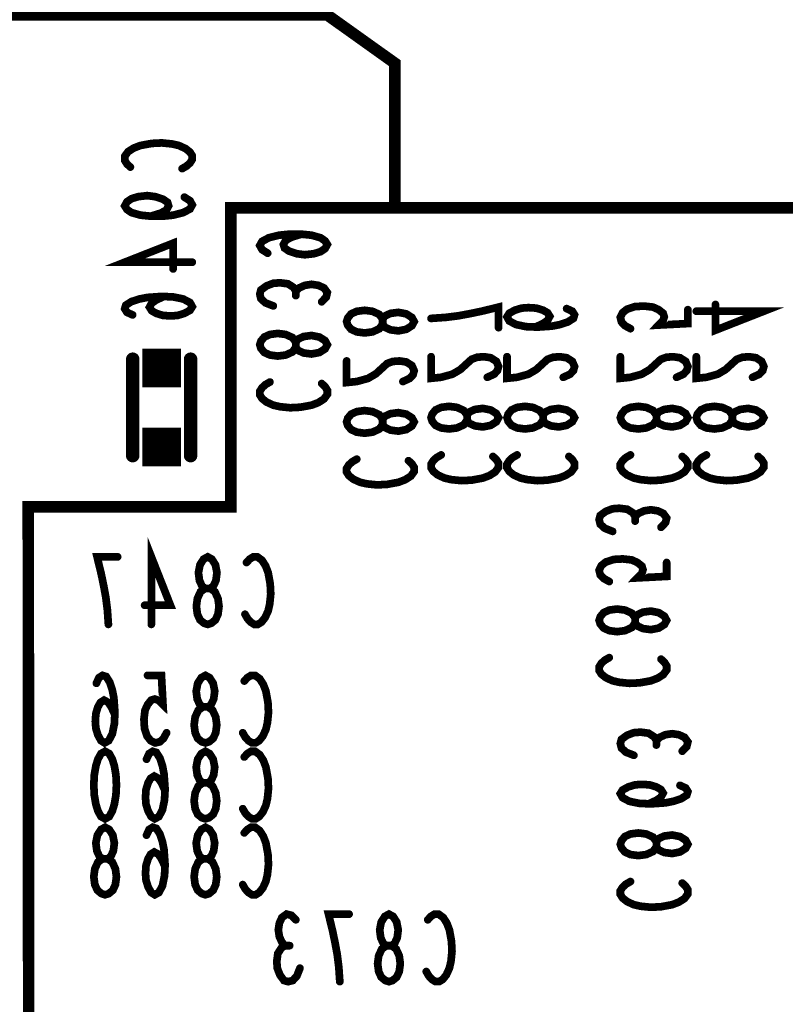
# Model space of a CAD drawing. Extents: x 0 to 8.86, y -3.29 to 6.3.
# Tile 39 of 129: x 7.73 to 8.13, y 0.45 to 0.96. Entities that reach past the tile are written whole.
import ezdxf

# ---------------------------------------------------------------- set-up
doc = ezdxf.new("R2010")
doc.units = 0
doc.layers.get('0').update_dxf_attribs({"color": 3, "linetype": 'CONTINUOUS'})

# ---------------------------------------------------------------- blocks, each defined once
blk = doc.blocks.new('PAD_S1')
at = {"const_width": 1}
blk.add_lwpolyline([(-0.5, 0), (0.5, 0)], dxfattribs=at)
blk = doc.blocks.new('PAD_R1')
at = {"const_width": 0.5}
blk.add_lwpolyline([(0.25, 0, 1), (-0.25, 0, 1)], format="xyb", close=True, dxfattribs=at)

msp = doc.modelspace()

# ---------------------------------------------------------------- linework, layer by layer
for points, const_width in [([(7.43, 1.37), (7.43, 1.265), (7.455, 1.24), (7.455, 0.99), (7.48, 0.965), (7.89, 0.965), (7.925, 0.94), (7.925, 0.865)], 0.006), ([(7.78792, 0.88613), (7.78617, 0.88773), (7.785, 0.8896), (7.785, 0.89173), (7.78675, 0.89413), (7.78967, 0.896), (7.79317, 0.89733), (7.799, 0.8984), (7.80425, 0.89867), (7.8095, 0.89813), (7.813, 0.89733), (7.8165, 0.89573), (7.81883, 0.89387), (7.82, 0.892), (7.82, 0.89013), (7.81883, 0.88827), (7.81708, 0.88667), (7.81475, 0.88533)], 0.004), ([(7.81592, 0.87053), (7.81883, 0.86867), (7.82, 0.86653), (7.81883, 0.8644), (7.81533, 0.86253), (7.81008, 0.8612), (7.80483, 0.86067), (7.79842, 0.86067), (7.79317, 0.8612), (7.7885, 0.86253), (7.78617, 0.86413), (7.785, 0.866), (7.78617, 0.86813), (7.7885, 0.86973), (7.792, 0.8708), (7.79667, 0.87133), (7.80075, 0.8708), (7.80483, 0.86947), (7.80717, 0.86787), (7.80775, 0.866), (7.80658, 0.86387), (7.80367, 0.86227), (7.79842, 0.86067)], 0.004), ([(7.85908, 0.84147), (7.85617, 0.84333), (7.855, 0.84547), (7.85617, 0.8476), (7.85967, 0.84947), (7.86492, 0.8508), (7.87017, 0.85133), (7.87658, 0.85133), (7.88183, 0.8508), (7.8865, 0.84947), (7.88883, 0.84787), (7.89, 0.846), (7.88883, 0.84387), (7.8865, 0.84227), (7.883, 0.8412), (7.87833, 0.84067), (7.87425, 0.8412), (7.87017, 0.84253), (7.86783, 0.84413), (7.86725, 0.846), (7.86842, 0.84813), (7.87133, 0.84973), (7.87658, 0.85133)], 0.004), ([(7.82, 0.8368), (7.785, 0.8368), (7.81008, 0.84667), (7.81008, 0.83333)], 0.004), ([(7.862, 0.81413), (7.85792, 0.81573), (7.85558, 0.81787), (7.855, 0.82027), (7.85558, 0.8224), (7.8585, 0.82453), (7.862, 0.82587), (7.8655, 0.82613), (7.86958, 0.8256), (7.8725, 0.82373), (7.87367, 0.82187), (7.87367, 0.81947)], 0.004), ([(7.87367, 0.82187), (7.87542, 0.82347), (7.87833, 0.8248), (7.88183, 0.82533), (7.88533, 0.8248), (7.88825, 0.82347), (7.89, 0.82107), (7.88942, 0.81867), (7.88708, 0.81627)], 0.004), ([(7.80542, 0.81907), (7.80133, 0.8172), (7.799, 0.8156), (7.79783, 0.81347), (7.799, 0.8116), (7.80133, 0.81027), (7.80483, 0.8092), (7.80892, 0.80893), (7.81242, 0.8092), (7.81592, 0.81027), (7.81883, 0.81187), (7.82, 0.81373), (7.81883, 0.81587), (7.81533, 0.81773), (7.81008, 0.8188), (7.80425, 0.81907), (7.79667, 0.81853), (7.79258, 0.81773), (7.7885, 0.8164), (7.78558, 0.81453), (7.785, 0.81267), (7.78617, 0.8108), (7.78908, 0.80947)], 0.004), ([(7.94376, 0.80766), (7.95134, 0.80819), (7.95775, 0.80899), (7.96359, 0.81006), (7.97, 0.81139), (7.97876, 0.81353), (7.97876, 0.80286)], 0.004), ([(7.99771, 0.80313), (8.00179, 0.80499), (8.00412, 0.80659), (8.00529, 0.80873), (8.00412, 0.8106), (8.00179, 0.81193), (7.99829, 0.813), (7.99421, 0.81326), (7.99071, 0.813), (7.98721, 0.81193), (7.98429, 0.81033), (7.98313, 0.80846), (7.98429, 0.80633), (7.98779, 0.80446), (7.99304, 0.80339), (7.99887, 0.80313), (8.00646, 0.80366), (8.01054, 0.80446), (8.01462, 0.80579), (8.01754, 0.80766), (8.01812, 0.80953), (8.01696, 0.81139), (8.01404, 0.81273)], 0.004), ([(8.04711, 0.80233), (8.0442, 0.80393), (8.04245, 0.80579), (8.04186, 0.80819), (8.04303, 0.8106), (8.04536, 0.81246), (8.04945, 0.81379), (8.05411, 0.81406), (8.05878, 0.81353), (8.0617, 0.81219), (8.06403, 0.81033), (8.06461, 0.80846), (8.06403, 0.80659), (8.0617, 0.8042), (8.07686, 0.80499), (8.07686, 0.81219)], 0.004), ([(8.08124, 0.81139), (8.11624, 0.81139), (8.09115, 0.80153), (8.09115, 0.81486)], 0.004), ([(7.78913, 0.7365), (7.78913, 0.7865)], 0.007), ([(7.78913, 0.7365), (7.78913, 0.7865)], 0.007), ([(7.81913, 0.7365), (7.81913, 0.7865)], 0.007), ([(7.81913, 0.7365), (7.81913, 0.7865)], 0.007), ([(7.92917, 0.77493), (7.93267, 0.77653), (7.93442, 0.7784), (7.935, 0.78053), (7.93383, 0.7832), (7.93092, 0.78507), (7.92742, 0.7856), (7.92392, 0.78533), (7.921, 0.78427), (7.91517, 0.77893), (7.91108, 0.77653), (7.90525, 0.77493), (7.9, 0.7744), (7.9, 0.7856)], 0.004), ([(7.97292, 0.77713), (7.97642, 0.77873), (7.97817, 0.78059), (7.97876, 0.78273), (7.97759, 0.78539), (7.97467, 0.78726), (7.97117, 0.78779), (7.96767, 0.78753), (7.96475, 0.78646), (7.95892, 0.78113), (7.95484, 0.77873), (7.949, 0.77713), (7.94376, 0.77659), (7.94376, 0.78779)], 0.004), ([(8.01229, 0.77713), (8.01579, 0.77873), (8.01754, 0.78059), (8.01812, 0.78273), (8.01696, 0.78539), (8.01404, 0.78726), (8.01054, 0.78779), (8.00704, 0.78753), (8.00412, 0.78646), (7.99829, 0.78113), (7.99421, 0.77873), (7.98837, 0.77713), (7.98313, 0.77659), (7.98313, 0.78779)], 0.004), ([(8.07103, 0.77713), (8.07453, 0.77873), (8.07628, 0.78059), (8.07686, 0.78273), (8.0757, 0.78539), (8.07278, 0.78726), (8.06928, 0.78779), (8.06578, 0.78753), (8.06286, 0.78646), (8.05703, 0.78113), (8.05295, 0.77873), (8.04711, 0.77713), (8.04186, 0.77659), (8.04186, 0.78779)], 0.004), ([(8.1104, 0.77713), (8.1139, 0.77873), (8.11565, 0.78059), (8.11624, 0.78273), (8.11507, 0.78539), (8.11215, 0.78726), (8.10865, 0.78779), (8.10515, 0.78753), (8.10223, 0.78646), (8.0964, 0.78113), (8.09232, 0.77873), (8.08648, 0.77713), (8.08124, 0.77659), (8.08124, 0.78779)], 0.004), ([(7.88708, 0.77387), (7.88883, 0.77227), (7.89, 0.7704), (7.89, 0.76827), (7.88825, 0.76587), (7.88533, 0.764), (7.88183, 0.76267), (7.876, 0.7616), (7.87075, 0.76133), (7.8655, 0.76187), (7.862, 0.76267), (7.8585, 0.76427), (7.85617, 0.76613), (7.855, 0.768), (7.855, 0.76987), (7.85617, 0.77173), (7.85792, 0.77333), (7.86025, 0.77467)], 0.004), ([(7.93208, 0.73387), (7.93383, 0.73227), (7.935, 0.7304), (7.935, 0.72827), (7.93325, 0.72587), (7.93033, 0.724), (7.92683, 0.72267), (7.921, 0.7216), (7.91575, 0.72133), (7.9105, 0.72187), (7.907, 0.72267), (7.9035, 0.72427), (7.90117, 0.72613), (7.9, 0.728), (7.9, 0.72987), (7.90117, 0.73173), (7.90292, 0.73333), (7.90525, 0.73467)], 0.004), ([(7.97584, 0.73606), (7.97759, 0.73446), (7.97876, 0.7326), (7.97876, 0.73046), (7.977, 0.72806), (7.97409, 0.7262), (7.97059, 0.72486), (7.96475, 0.72379), (7.9595, 0.72353), (7.95425, 0.72406), (7.95075, 0.72486), (7.94725, 0.72646), (7.94492, 0.72833), (7.94376, 0.73019), (7.94376, 0.73206), (7.94492, 0.73393), (7.94667, 0.73553), (7.949, 0.73686)], 0.004), ([(8.01521, 0.73606), (8.01696, 0.73446), (8.01812, 0.7326), (8.01812, 0.73046), (8.01637, 0.72806), (8.01346, 0.7262), (8.00996, 0.72486), (8.00412, 0.72379), (7.99887, 0.72353), (7.99362, 0.72406), (7.99012, 0.72486), (7.98662, 0.72646), (7.98429, 0.72833), (7.98313, 0.73019), (7.98313, 0.73206), (7.98429, 0.73393), (7.98604, 0.73553), (7.98837, 0.73686)], 0.004), ([(8.07395, 0.73606), (8.0757, 0.73446), (8.07686, 0.7326), (8.07686, 0.73046), (8.07511, 0.72806), (8.0722, 0.7262), (8.0687, 0.72486), (8.06286, 0.72379), (8.05761, 0.72353), (8.05236, 0.72406), (8.04886, 0.72486), (8.04536, 0.72646), (8.04303, 0.72833), (8.04186, 0.73019), (8.04186, 0.73206), (8.04303, 0.73393), (8.04478, 0.73553), (8.04711, 0.73686)], 0.004), ([(8.11332, 0.73606), (8.11507, 0.73446), (8.11624, 0.7326), (8.11624, 0.73046), (8.11448, 0.72806), (8.11157, 0.7262), (8.10807, 0.72486), (8.10223, 0.72379), (8.09698, 0.72353), (8.09173, 0.72406), (8.08823, 0.72486), (8.08473, 0.72646), (8.0824, 0.72833), (8.08124, 0.73019), (8.08124, 0.73206), (8.0824, 0.73393), (8.08415, 0.73553), (8.08648, 0.73686)], 0.004), ([(8.03786, 0.69722), (8.03378, 0.69882), (8.03145, 0.70095), (8.03086, 0.70335), (8.03145, 0.70549), (8.03436, 0.70762), (8.03786, 0.70895), (8.04136, 0.70922), (8.04545, 0.70869), (8.04836, 0.70682), (8.04953, 0.70495), (8.04953, 0.70255)], 0.004), ([(8.04953, 0.70495), (8.05128, 0.70655), (8.0542, 0.70789), (8.0577, 0.70842), (8.0612, 0.70789), (8.06411, 0.70655), (8.06586, 0.70415), (8.06528, 0.70175), (8.06295, 0.69935)], 0.004), ([(7.7988, 0.649), (7.7988, 0.684), (7.80867, 0.65892), (7.79533, 0.65892)], 0.004), ([(7.77653, 0.649), (7.776, 0.65658), (7.7752, 0.663), (7.77413, 0.66883), (7.7728, 0.67525), (7.77067, 0.684), (7.78133, 0.684)], 0.004), ([(7.84813, 0.68108), (7.84973, 0.68283), (7.8516, 0.684), (7.85373, 0.684), (7.85613, 0.68225), (7.858, 0.67933), (7.85933, 0.67583), (7.8604, 0.67), (7.86067, 0.66475), (7.86013, 0.6595), (7.85933, 0.656), (7.85773, 0.6525), (7.85587, 0.65017), (7.854, 0.649), (7.85213, 0.649), (7.85027, 0.65017), (7.84867, 0.65192), (7.84733, 0.65425)], 0.004), ([(8.03611, 0.67122), (8.0332, 0.67282), (8.03145, 0.67468), (8.03086, 0.67708), (8.03203, 0.67949), (8.03436, 0.68135), (8.03845, 0.68269), (8.04311, 0.68295), (8.04778, 0.68242), (8.0507, 0.68108), (8.05303, 0.67922), (8.05361, 0.67735), (8.05303, 0.67549), (8.0507, 0.67309), (8.06586, 0.67388), (8.06586, 0.68108)], 0.004), ([(8.06295, 0.63095), (8.0647, 0.62935), (8.06586, 0.62749), (8.06586, 0.62535), (8.06411, 0.62295), (8.0612, 0.62109), (8.0577, 0.61975), (8.05186, 0.61868), (8.04661, 0.61842), (8.04136, 0.61895), (8.03786, 0.61975), (8.03436, 0.62135), (8.03203, 0.62322), (8.03086, 0.62508), (8.03086, 0.62695), (8.03203, 0.62882), (8.03378, 0.63042), (8.03611, 0.63175)], 0.004), ([(7.7799, 0.60211), (7.77803, 0.6062), (7.77643, 0.60853), (7.7743, 0.6097), (7.77243, 0.60853), (7.7711, 0.6062), (7.77003, 0.6027), (7.76976, 0.59861), (7.77003, 0.59511), (7.7711, 0.59161), (7.7727, 0.5887), (7.77456, 0.58753), (7.7767, 0.5887), (7.77856, 0.5922), (7.77963, 0.59745), (7.7799, 0.60328), (7.77936, 0.61086), (7.77856, 0.61495), (7.77723, 0.61903), (7.77536, 0.62195), (7.7735, 0.62253), (7.77163, 0.62136), (7.7703, 0.61845)], 0.004), ([(7.8067, 0.59278), (7.8051, 0.58986), (7.80323, 0.58811), (7.80083, 0.58753), (7.79843, 0.5887), (7.79656, 0.59103), (7.79523, 0.59511), (7.79496, 0.59978), (7.7955, 0.60445), (7.79683, 0.60736), (7.7987, 0.6097), (7.80056, 0.61028), (7.80243, 0.6097), (7.80483, 0.60736), (7.80403, 0.62253), (7.79683, 0.62253)], 0.004), ([(7.84696, 0.61961), (7.84856, 0.62136), (7.85043, 0.62253), (7.85256, 0.62253), (7.85496, 0.62078), (7.85683, 0.61786), (7.85816, 0.61436), (7.85923, 0.60853), (7.8595, 0.60328), (7.85896, 0.59803), (7.85816, 0.59453), (7.85656, 0.59103), (7.8547, 0.5887), (7.85283, 0.58753), (7.85096, 0.58753), (7.8491, 0.5887), (7.8475, 0.59045), (7.84616, 0.59278)], 0.004), ([(8.04886, 0.58111), (8.04478, 0.58271), (8.04245, 0.58484), (8.04186, 0.58724), (8.04245, 0.58938), (8.04536, 0.59151), (8.04886, 0.59284), (8.05236, 0.59311), (8.05645, 0.59257), (8.05936, 0.59071), (8.06053, 0.58884), (8.06053, 0.58644)], 0.004), ([(8.06053, 0.58884), (8.06228, 0.59044), (8.0652, 0.59178), (8.0687, 0.59231), (8.0722, 0.59178), (8.07511, 0.59044), (8.07686, 0.58804), (8.07628, 0.58564), (8.07395, 0.58324)], 0.004), ([(7.8059, 0.56274), (7.80403, 0.56683), (7.80243, 0.56916), (7.8003, 0.57033), (7.79843, 0.56916), (7.7971, 0.56683), (7.79603, 0.56333), (7.79576, 0.55924), (7.79603, 0.55574), (7.7971, 0.55224), (7.7987, 0.54933), (7.80056, 0.54816), (7.8027, 0.54933), (7.80456, 0.55283), (7.80563, 0.55808), (7.8059, 0.56391), (7.80536, 0.57149), (7.80456, 0.57558), (7.80323, 0.57966), (7.80136, 0.58258), (7.7995, 0.58316), (7.79763, 0.58199), (7.7963, 0.57908)], 0.004), ([(7.84696, 0.58024), (7.84856, 0.58199), (7.85043, 0.58316), (7.85256, 0.58316), (7.85496, 0.58141), (7.85683, 0.57849), (7.85816, 0.57499), (7.85923, 0.56916), (7.8595, 0.56391), (7.85896, 0.55866), (7.85816, 0.55516), (7.85656, 0.55166), (7.8547, 0.54933), (7.85283, 0.54816), (7.85096, 0.54816), (7.8491, 0.54933), (7.8475, 0.55108), (7.84616, 0.55341)], 0.004), ([(8.05645, 0.55591), (8.06053, 0.55777), (8.06286, 0.55937), (8.06403, 0.56151), (8.06286, 0.56338), (8.06053, 0.56471), (8.05703, 0.56578), (8.05295, 0.56604), (8.04945, 0.56578), (8.04595, 0.56471), (8.04303, 0.56311), (8.04186, 0.56124), (8.04303, 0.55911), (8.04653, 0.55724), (8.05178, 0.55617), (8.05761, 0.55591), (8.0652, 0.55644), (8.06928, 0.55724), (8.07336, 0.55857), (8.07628, 0.56044), (8.07686, 0.56231), (8.0757, 0.56417), (8.07278, 0.56551)], 0.004), ([(7.8059, 0.52337), (7.80403, 0.52746), (7.80243, 0.52979), (7.8003, 0.53096), (7.79843, 0.52979), (7.7971, 0.52746), (7.79603, 0.52396), (7.79576, 0.51987), (7.79603, 0.51637), (7.7971, 0.51287), (7.7987, 0.50996), (7.80056, 0.50879), (7.8027, 0.50996), (7.80456, 0.51346), (7.80563, 0.51871), (7.8059, 0.52454), (7.80536, 0.53212), (7.80456, 0.53621), (7.80323, 0.54029), (7.80136, 0.54321), (7.7995, 0.54379), (7.79763, 0.54262), (7.7963, 0.53971)], 0.004), ([(7.84696, 0.54087), (7.84856, 0.54262), (7.85043, 0.54379), (7.85256, 0.54379), (7.85496, 0.54204), (7.85683, 0.53912), (7.85816, 0.53562), (7.85923, 0.52979), (7.8595, 0.52454), (7.85896, 0.51929), (7.85816, 0.51579), (7.85656, 0.51229), (7.8547, 0.50996), (7.85283, 0.50879), (7.85096, 0.50879), (7.8491, 0.50996), (7.8475, 0.51171), (7.84616, 0.51404)], 0.004), ([(8.07395, 0.51484), (8.0757, 0.51324), (8.07686, 0.51138), (8.07686, 0.50924), (8.07511, 0.50684), (8.0722, 0.50498), (8.0687, 0.50364), (8.06286, 0.50257), (8.05761, 0.50231), (8.05236, 0.50284), (8.04886, 0.50364), (8.04536, 0.50524), (8.04303, 0.50711), (8.04186, 0.50897), (8.04186, 0.51084), (8.04303, 0.51271), (8.04478, 0.51431), (8.04711, 0.51564)], 0.004), ([(7.86807, 0.4824), (7.86647, 0.48415), (7.86514, 0.48707), (7.86461, 0.49057), (7.86514, 0.49407), (7.86647, 0.49698), (7.86887, 0.49874), (7.87127, 0.49815), (7.87367, 0.49582)], 0.004), ([(7.89647, 0.46374), (7.89594, 0.47132), (7.89514, 0.47773), (7.89407, 0.48357), (7.89274, 0.48998), (7.89061, 0.49874), (7.90127, 0.49874)], 0.004), ([(7.94207, 0.49582), (7.94367, 0.49757), (7.94554, 0.49874), (7.94767, 0.49874), (7.95007, 0.49698), (7.95194, 0.49407), (7.95327, 0.49057), (7.95434, 0.48473), (7.95461, 0.47948), (7.95407, 0.47423), (7.95327, 0.47073), (7.95167, 0.46723), (7.94981, 0.4649), (7.94794, 0.46374), (7.94607, 0.46374), (7.94421, 0.4649), (7.94261, 0.46665), (7.94127, 0.46898)], 0.004), ([(7.87581, 0.47073), (7.87421, 0.46665), (7.87207, 0.46432), (7.86967, 0.46374), (7.86754, 0.46432), (7.86541, 0.46723), (7.86407, 0.47073), (7.86381, 0.47423), (7.86434, 0.47832), (7.86621, 0.48123), (7.86807, 0.4824), (7.87047, 0.4824)], 0.004)]:
    msp.add_lwpolyline(points, dxfattribs=dict(const_width=const_width))
for points, const_width in [([(7.84, 0.865), (8.5, 0.865), (8.5, 0.055), (7.755, 0.055), (7.7355, 0.07713), (7.735, 0.71), (7.84, 0.71)], 0.006), ([(7.9, 0.806), (7.90058, 0.80787), (7.90233, 0.81), (7.90525, 0.81133), (7.90933, 0.81187), (7.91342, 0.81133), (7.91692, 0.80973), (7.91867, 0.80733), (7.91867, 0.80467), (7.91983, 0.80307), (7.92275, 0.80173), (7.92683, 0.8012), (7.93092, 0.802), (7.93383, 0.80387), (7.935, 0.806), (7.93383, 0.80813), (7.93092, 0.81), (7.92683, 0.8108), (7.92275, 0.81027), (7.91983, 0.80893), (7.91867, 0.80733), (7.91867, 0.80467), (7.91692, 0.80227), (7.91342, 0.80067), (7.90933, 0.80013), (7.90525, 0.80067), (7.90233, 0.802), (7.90058, 0.80413)], 0.004), ([(7.855, 0.794), (7.85558, 0.79587), (7.85733, 0.798), (7.86025, 0.79933), (7.86433, 0.79987), (7.86842, 0.79933), (7.87192, 0.79773), (7.87367, 0.79533), (7.87367, 0.79267), (7.87483, 0.79107), (7.87775, 0.78973), (7.88183, 0.7892), (7.88592, 0.79), (7.88883, 0.79187), (7.89, 0.794), (7.88883, 0.79613), (7.88592, 0.798), (7.88183, 0.7988), (7.87775, 0.79827), (7.87483, 0.79693), (7.87367, 0.79533), (7.87367, 0.79267), (7.87192, 0.79027), (7.86842, 0.78867), (7.86433, 0.78813), (7.86025, 0.78867), (7.85733, 0.79), (7.85558, 0.79213)], 0.004), ([(7.9, 0.754), (7.90058, 0.75587), (7.90233, 0.758), (7.90525, 0.75933), (7.90933, 0.75987), (7.91342, 0.75933), (7.91692, 0.75773), (7.91867, 0.75533), (7.91867, 0.75267), (7.91983, 0.75107), (7.92275, 0.74973), (7.92683, 0.7492), (7.93092, 0.75), (7.93383, 0.75187), (7.935, 0.754), (7.93383, 0.75613), (7.93092, 0.758), (7.92683, 0.7588), (7.92275, 0.75827), (7.91983, 0.75693), (7.91867, 0.75533), (7.91867, 0.75267), (7.91692, 0.75027), (7.91342, 0.74867), (7.90933, 0.74813), (7.90525, 0.74867), (7.90233, 0.75), (7.90058, 0.75213)], 0.004), ([(7.94376, 0.75619), (7.94434, 0.75806), (7.94609, 0.76019), (7.949, 0.76153), (7.95309, 0.76206), (7.95717, 0.76153), (7.96067, 0.75993), (7.96242, 0.75753), (7.96242, 0.75486), (7.96359, 0.75326), (7.9665, 0.75193), (7.97059, 0.75139), (7.97467, 0.7522), (7.97759, 0.75406), (7.97876, 0.75619), (7.97759, 0.75833), (7.97467, 0.76019), (7.97059, 0.761), (7.9665, 0.76046), (7.96359, 0.75913), (7.96242, 0.75753), (7.96242, 0.75486), (7.96067, 0.75246), (7.95717, 0.75086), (7.95309, 0.75033), (7.949, 0.75086), (7.94609, 0.7522), (7.94434, 0.75433)], 0.004), ([(7.98313, 0.75619), (7.98371, 0.75806), (7.98546, 0.76019), (7.98837, 0.76153), (7.99246, 0.76206), (7.99654, 0.76153), (8.00004, 0.75993), (8.00179, 0.75753), (8.00179, 0.75486), (8.00296, 0.75326), (8.00587, 0.75193), (8.00996, 0.75139), (8.01404, 0.7522), (8.01696, 0.75406), (8.01812, 0.75619), (8.01696, 0.75833), (8.01404, 0.76019), (8.00996, 0.761), (8.00587, 0.76046), (8.00296, 0.75913), (8.00179, 0.75753), (8.00179, 0.75486), (8.00004, 0.75246), (7.99654, 0.75086), (7.99246, 0.75033), (7.98837, 0.75086), (7.98546, 0.7522), (7.98371, 0.75433)], 0.004), ([(8.04186, 0.75619), (8.04245, 0.75806), (8.0442, 0.76019), (8.04711, 0.76153), (8.0512, 0.76206), (8.05528, 0.76153), (8.05878, 0.75993), (8.06053, 0.75753), (8.06053, 0.75486), (8.0617, 0.75326), (8.06461, 0.75193), (8.0687, 0.75139), (8.07278, 0.7522), (8.0757, 0.75406), (8.07686, 0.75619), (8.0757, 0.75833), (8.07278, 0.76019), (8.0687, 0.761), (8.06461, 0.76046), (8.0617, 0.75913), (8.06053, 0.75753), (8.06053, 0.75486), (8.05878, 0.75246), (8.05528, 0.75086), (8.0512, 0.75033), (8.04711, 0.75086), (8.0442, 0.7522), (8.04245, 0.75433)], 0.004), ([(8.08124, 0.75619), (8.08182, 0.75806), (8.08357, 0.76019), (8.08648, 0.76153), (8.09057, 0.76206), (8.09465, 0.76153), (8.09815, 0.75993), (8.0999, 0.75753), (8.0999, 0.75486), (8.10107, 0.75326), (8.10398, 0.75193), (8.10807, 0.75139), (8.11215, 0.7522), (8.11507, 0.75406), (8.11624, 0.75619), (8.11507, 0.75833), (8.11215, 0.76019), (8.10807, 0.761), (8.10398, 0.76046), (8.10107, 0.75913), (8.0999, 0.75753), (8.0999, 0.75486), (8.09815, 0.75246), (8.09465, 0.75086), (8.09057, 0.75033), (8.08648, 0.75086), (8.08357, 0.7522), (8.08182, 0.75433)], 0.004), ([(7.828, 0.649), (7.82613, 0.64958), (7.824, 0.65133), (7.82267, 0.65425), (7.82213, 0.65833), (7.82267, 0.66242), (7.82427, 0.66592), (7.82667, 0.66767), (7.82933, 0.66767), (7.83093, 0.66883), (7.83227, 0.67175), (7.8328, 0.67583), (7.832, 0.67992), (7.83013, 0.68283), (7.828, 0.684), (7.82587, 0.68283), (7.824, 0.67992), (7.8232, 0.67583), (7.82373, 0.67175), (7.82507, 0.66883), (7.82667, 0.66767), (7.82933, 0.66767), (7.83173, 0.66592), (7.83333, 0.66242), (7.83387, 0.65833), (7.83333, 0.65425), (7.832, 0.65133), (7.82987, 0.64958)], 0.004), ([(8.03086, 0.65108), (8.03145, 0.65295), (8.0332, 0.65508), (8.03611, 0.65642), (8.0402, 0.65695), (8.04428, 0.65642), (8.04778, 0.65482), (8.04953, 0.65242), (8.04953, 0.64975), (8.0507, 0.64815), (8.05361, 0.64682), (8.0577, 0.64628), (8.06178, 0.64709), (8.0647, 0.64895), (8.06586, 0.65108), (8.0647, 0.65322), (8.06178, 0.65508), (8.0577, 0.65589), (8.05361, 0.65535), (8.0507, 0.65402), (8.04953, 0.65242), (8.04953, 0.64975), (8.04778, 0.64735), (8.04428, 0.64575), (8.0402, 0.64522), (8.03611, 0.64575), (8.0332, 0.64709), (8.03145, 0.64922)], 0.004), ([(7.82683, 0.58753), (7.82496, 0.58811), (7.82283, 0.58986), (7.8215, 0.59278), (7.82096, 0.59686), (7.8215, 0.60095), (7.8231, 0.60445), (7.8255, 0.6062), (7.82816, 0.6062), (7.82976, 0.60736), (7.8311, 0.61028), (7.83163, 0.61436), (7.83083, 0.61845), (7.82896, 0.62136), (7.82683, 0.62253), (7.8247, 0.62136), (7.82283, 0.61845), (7.82203, 0.61436), (7.82256, 0.61028), (7.8239, 0.60736), (7.8255, 0.6062), (7.82816, 0.6062), (7.83056, 0.60445), (7.83216, 0.60095), (7.8327, 0.59686), (7.83216, 0.59278), (7.83083, 0.58986), (7.8287, 0.58811)], 0.004), ([(7.77483, 0.58316), (7.77696, 0.58199), (7.77856, 0.57908), (7.77963, 0.57558), (7.78043, 0.57091), (7.7807, 0.56566), (7.78043, 0.56041), (7.77963, 0.55574), (7.77856, 0.55224), (7.77696, 0.54933), (7.77483, 0.54816), (7.7727, 0.54933), (7.7711, 0.55224), (7.77003, 0.55574), (7.76923, 0.56041), (7.76896, 0.56566), (7.76923, 0.57091), (7.77003, 0.57558), (7.7711, 0.57908), (7.7727, 0.58199)], 0.004), ([(7.82683, 0.54816), (7.82496, 0.54874), (7.82283, 0.55049), (7.8215, 0.55341), (7.82096, 0.55749), (7.8215, 0.56158), (7.8231, 0.56508), (7.8255, 0.56683), (7.82816, 0.56683), (7.82976, 0.56799), (7.8311, 0.57091), (7.83163, 0.57499), (7.83083, 0.57908), (7.82896, 0.58199), (7.82683, 0.58316), (7.8247, 0.58199), (7.82283, 0.57908), (7.82203, 0.57499), (7.82256, 0.57091), (7.8239, 0.56799), (7.8255, 0.56683), (7.82816, 0.56683), (7.83056, 0.56508), (7.83216, 0.56158), (7.8327, 0.55749), (7.83216, 0.55341), (7.83083, 0.55049), (7.8287, 0.54874)], 0.004), ([(7.77483, 0.50879), (7.77296, 0.50937), (7.77083, 0.51112), (7.7695, 0.51404), (7.76896, 0.51812), (7.7695, 0.52221), (7.7711, 0.52571), (7.7735, 0.52746), (7.77616, 0.52746), (7.77776, 0.52862), (7.7791, 0.53154), (7.77963, 0.53562), (7.77883, 0.53971), (7.77696, 0.54262), (7.77483, 0.54379), (7.7727, 0.54262), (7.77083, 0.53971), (7.77003, 0.53562), (7.77056, 0.53154), (7.7719, 0.52862), (7.7735, 0.52746), (7.77616, 0.52746), (7.77856, 0.52571), (7.78016, 0.52221), (7.7807, 0.51812), (7.78016, 0.51404), (7.77883, 0.51112), (7.7767, 0.50937)], 0.004), ([(7.82683, 0.50879), (7.82496, 0.50937), (7.82283, 0.51112), (7.8215, 0.51404), (7.82096, 0.51812), (7.8215, 0.52221), (7.8231, 0.52571), (7.8255, 0.52746), (7.82816, 0.52746), (7.82976, 0.52862), (7.8311, 0.53154), (7.83163, 0.53562), (7.83083, 0.53971), (7.82896, 0.54262), (7.82683, 0.54379), (7.8247, 0.54262), (7.82283, 0.53971), (7.82203, 0.53562), (7.82256, 0.53154), (7.8239, 0.52862), (7.8255, 0.52746), (7.82816, 0.52746), (7.83056, 0.52571), (7.83216, 0.52221), (7.8327, 0.51812), (7.83216, 0.51404), (7.83083, 0.51112), (7.8287, 0.50937)], 0.004), ([(8.04186, 0.53497), (8.04245, 0.53684), (8.0442, 0.53897), (8.04711, 0.54031), (8.0512, 0.54084), (8.05528, 0.54031), (8.05878, 0.53871), (8.06053, 0.53631), (8.06053, 0.53364), (8.0617, 0.53204), (8.06461, 0.53071), (8.0687, 0.53017), (8.07278, 0.53098), (8.0757, 0.53284), (8.07686, 0.53497), (8.0757, 0.53711), (8.07278, 0.53897), (8.0687, 0.53978), (8.06461, 0.53924), (8.0617, 0.53791), (8.06053, 0.53631), (8.06053, 0.53364), (8.05878, 0.53124), (8.05528, 0.52964), (8.0512, 0.52911), (8.04711, 0.52964), (8.0442, 0.53098), (8.04245, 0.53311)], 0.004), ([(7.92194, 0.46374), (7.92007, 0.46432), (7.91794, 0.46607), (7.91661, 0.46898), (7.91607, 0.47307), (7.91661, 0.47715), (7.91821, 0.48065), (7.92061, 0.4824), (7.92327, 0.4824), (7.92487, 0.48357), (7.92621, 0.48648), (7.92674, 0.49057), (7.92594, 0.49465), (7.92407, 0.49757), (7.92194, 0.49874), (7.91981, 0.49757), (7.91794, 0.49465), (7.91714, 0.49057), (7.91767, 0.48648), (7.91901, 0.48357), (7.92061, 0.4824), (7.92327, 0.4824), (7.92567, 0.48065), (7.92727, 0.47715), (7.92781, 0.47307), (7.92727, 0.46898), (7.92594, 0.46607), (7.92381, 0.46432)], 0.004)]:
    msp.add_lwpolyline(points, close=True, dxfattribs=dict(const_width=const_width))

# ---------------------------------------------------------------- block references
for name, p, xscale, yscale in [('PAD_R1', (7.78792, 0.88613), 0.004, 0.004), ('PAD_R1', (7.81475, 0.88533), 0.004, 0.004), ('PAD_R1', (7.81592, 0.87053), 0.004, 0.004), ('PAD_R1', (7.925, 0.865), 0.006, 0.006), ('PAD_R1', (7.79842, 0.86067), 0.004, 0.004), ('PAD_R1', (7.87658, 0.85133), 0.004, 0.004), ('PAD_R1', (7.85908, 0.84147), 0.004, 0.004), ('PAD_R1', (7.82, 0.8368), 0.004, 0.004), ('PAD_R1', (7.81008, 0.83333), 0.004, 0.004), ('PAD_R1', (7.87367, 0.82187), 0.004, 0.004), ('PAD_R1', (7.80542, 0.81907), 0.004, 0.004), ('PAD_R1', (7.87367, 0.81947), 0.004, 0.004), ('PAD_R1', (7.88708, 0.81627), 0.004, 0.004), ('PAD_R1', (7.862, 0.81413), 0.004, 0.004), ('PAD_R1', (8.01404, 0.81273), 0.004, 0.004), ('PAD_R1', (8.07686, 0.81219), 0.004, 0.004), ('PAD_R1', (8.08124, 0.81139), 0.004, 0.004), ('PAD_R1', (8.09115, 0.81486), 0.004, 0.004), ('PAD_R1', (7.78908, 0.80947), 0.004, 0.004), ('PAD_R1', (7.94376, 0.80766), 0.004, 0.004), ('PAD_R1', (7.97876, 0.80286), 0.004, 0.004), ('PAD_R1', (7.99771, 0.80313), 0.004, 0.004), ('PAD_R1', (8.04711, 0.80233), 0.004, 0.004), ('PAD_S1', (7.80413, 0.782), 0.02, 0.02), ('PAD_R1', (7.78913, 0.7865), 0.007, 0.007), ('PAD_R1', (7.78913, 0.7865), 0.007, 0.007), ('PAD_R1', (7.81913, 0.7865), 0.007, 0.007), ('PAD_R1', (7.81913, 0.7865), 0.007, 0.007), ('PAD_R1', (7.9, 0.7856), 0.004, 0.004), ('PAD_R1', (7.94376, 0.78779), 0.004, 0.004), ('PAD_R1', (7.98313, 0.78779), 0.004, 0.004), ('PAD_R1', (8.04186, 0.78779), 0.004, 0.004), ('PAD_R1', (8.08124, 0.78779), 0.004, 0.004), ('PAD_R1', (7.86025, 0.77467), 0.004, 0.004), ('PAD_R1', (7.92917, 0.77493), 0.004, 0.004), ('PAD_R1', (7.97292, 0.77713), 0.004, 0.004), ('PAD_R1', (8.01229, 0.77713), 0.004, 0.004), ('PAD_R1', (8.07103, 0.77713), 0.004, 0.004), ('PAD_R1', (8.1104, 0.77713), 0.004, 0.004), ('PAD_R1', (7.88708, 0.77387), 0.004, 0.004), ('PAD_S1', (7.80413, 0.741), 0.02, 0.02), ('PAD_R1', (7.78913, 0.7365), 0.007, 0.007), ('PAD_R1', (7.78913, 0.7365), 0.007, 0.007), ('PAD_R1', (7.81913, 0.7365), 0.007, 0.007), ('PAD_R1', (7.81913, 0.7365), 0.007, 0.007), ('PAD_R1', (7.90525, 0.73467), 0.004, 0.004), ('PAD_R1', (7.93208, 0.73387), 0.004, 0.004), ('PAD_R1', (7.949, 0.73686), 0.004, 0.004), ('PAD_R1', (7.97584, 0.73606), 0.004, 0.004), ('PAD_R1', (7.98837, 0.73686), 0.004, 0.004), ('PAD_R1', (8.01521, 0.73606), 0.004, 0.004), ('PAD_R1', (8.04711, 0.73686), 0.004, 0.004), ('PAD_R1', (8.07395, 0.73606), 0.004, 0.004), ('PAD_R1', (8.08648, 0.73686), 0.004, 0.004), ('PAD_R1', (8.11332, 0.73606), 0.004, 0.004), ('PAD_R1', (8.04953, 0.70495), 0.004, 0.004), ('PAD_R1', (8.04953, 0.70255), 0.004, 0.004), ('PAD_R1', (8.06295, 0.69935), 0.004, 0.004), ('PAD_R1', (8.03786, 0.69722), 0.004, 0.004), ('PAD_R1', (7.78133, 0.684), 0.004, 0.004), ('PAD_R1', (7.84813, 0.68108), 0.004, 0.004), ('PAD_R1', (8.06586, 0.68108), 0.004, 0.004), ('PAD_R1', (8.03611, 0.67122), 0.004, 0.004), ('PAD_R1', (7.79533, 0.65892), 0.004, 0.004), ('PAD_R1', (7.84733, 0.65425), 0.004, 0.004), ('PAD_R1', (7.77653, 0.649), 0.004, 0.004), ('PAD_R1', (7.7988, 0.649), 0.004, 0.004), ('PAD_R1', (8.03611, 0.63175), 0.004, 0.004), ('PAD_R1', (8.06295, 0.63095), 0.004, 0.004), ('PAD_R1', (7.79683, 0.62253), 0.004, 0.004), ('PAD_R1', (7.7703, 0.61845), 0.004, 0.004), ('PAD_R1', (7.84696, 0.61961), 0.004, 0.004), ('PAD_R1', (7.7799, 0.60211), 0.004, 0.004), ('PAD_R1', (7.8067, 0.59278), 0.004, 0.004), ('PAD_R1', (7.84616, 0.59278), 0.004, 0.004), ('PAD_R1', (8.06053, 0.58884), 0.004, 0.004), ('PAD_R1', (8.06053, 0.58644), 0.004, 0.004), ('PAD_R1', (7.84696, 0.58024), 0.004, 0.004), ('PAD_R1', (8.04886, 0.58111), 0.004, 0.004), ('PAD_R1', (8.07395, 0.58324), 0.004, 0.004), ('PAD_R1', (7.7963, 0.57908), 0.004, 0.004), ('PAD_R1', (8.07278, 0.56551), 0.004, 0.004), ('PAD_R1', (7.8059, 0.56274), 0.004, 0.004), ('PAD_R1', (8.05645, 0.55591), 0.004, 0.004), ('PAD_R1', (7.84616, 0.55341), 0.004, 0.004), ('PAD_R1', (7.7963, 0.53971), 0.004, 0.004), ('PAD_R1', (7.84696, 0.54087), 0.004, 0.004), ('PAD_R1', (7.8059, 0.52337), 0.004, 0.004), ('PAD_R1', (7.84616, 0.51404), 0.004, 0.004), ('PAD_R1', (8.04711, 0.51564), 0.004, 0.004), ('PAD_R1', (8.07395, 0.51484), 0.004, 0.004), ('PAD_R1', (7.90127, 0.49874), 0.004, 0.004), ('PAD_R1', (7.87367, 0.49582), 0.004, 0.004), ('PAD_R1', (7.94207, 0.49582), 0.004, 0.004), ('PAD_R1', (7.86807, 0.4824), 0.004, 0.004), ('PAD_R1', (7.87047, 0.4824), 0.004, 0.004), ('PAD_R1', (7.87581, 0.47073), 0.004, 0.004), ('PAD_R1', (7.94127, 0.46898), 0.004, 0.004), ('PAD_R1', (7.89647, 0.46374), 0.004, 0.004)]:
    msp.add_blockref(name, p, dxfattribs=dict(xscale=xscale, yscale=yscale))

doc.saveas('drawing.dxf')
